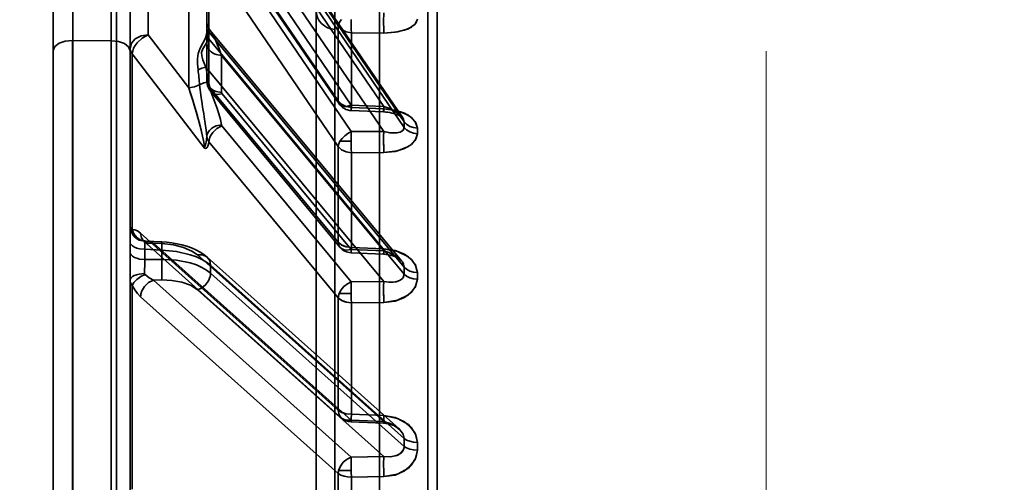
# Model space of a CAD drawing. Header units: millimetres. Extents: x -1465 to 393277, y -3788 to 454312.
# Tile 191 of 256: x 35711 to 35762, y 11073 to 11097. Entities that reach past the tile are written whole.
import ezdxf

# ---------------------------------------------------------------- set-up
doc = ezdxf.new("R2010")
doc.units = ezdxf.units.MM
doc.header["$XCLIPFRAME"] = 2
doc.linetypes.add('DASHED', pattern=[0.75, 0.5, -0.25])
for name, color, linetype in [('AHU03-3-68634OBJ', 8, 'Continuous'), ('EC-MTR_250-0_7OBJ', 8, 'Continuous'), ('Konstrukcja - Siatka mod', 8, 'Continuous')]:
    doc.layers.add(name, color=color, linetype=linetype)
picture_1 = doc.add_image_def('image3.bmp', size_in_pixel=(1540, 807))

msp = doc.modelspace()

# ---------------------------------------------------------------- linework, layer by layer
at = {"layer": 'AHU03-3-68634OBJ', "color": 8, "linetype": 'Continuous', "lineweight": 35, "ltscale": 100}
msp.add_line((35712.839, 10914.69), (35712.839, 11182.69), dxfattribs=at)
at = {"layer": 'EC-MTR_250-0_7OBJ', "color": 8, "linetype": 'Continuous', "lineweight": 35, "ltscale": 100}
for p, q in [((35717.389, 11113.588), (35727.689, 11096.322)), ((35716.139, 10981.556), (35716.139, 11108.076)), ((35720.839, 11096.256), (35720.839, 11106.285)), ((35731.057, 11091.513), (35720.854, 11106.498)), ((35720.929, 11106.293), (35731.127, 11091.316)), ((35720.795, 11105.723), (35730.062, 11092.112)), ((35720.931, 11105.997), (35731.127, 11091.023)), ((35713.857, 11095.561), (35713.857, 11105.121)), ((35715.857, 11104.553), (35715.857, 11057.533)), ((35721.611, 11103.216), (35730.062, 11090.805)), ((35732.353, 11050.821), (35732.353, 11103.159)), ((35732.839, 11050.842), (35732.839, 11102.66)), ((35720.947, 11102.313), (35727.689, 11092.404)), ((35720.993, 11102.158), (35727.736, 11092.25)), ((35721.627, 11102.089), (35728.369, 11092.182)), ((35719.902, 11093.083), (35719.903, 11100.626)), ((35721.635, 11100.697), (35728.369, 11090.8)), ((35727.513, 11096.131), (35727.513, 11101.012)), ((35717.777, 11095.856), (35717.777, 11100.403)), ((35726.539, 11100.012), (35726.539, 11050.676)), ((35720.954, 11099.919), (35727.689, 11090.025)), ((35720.954, 11093.162), (35720.954, 11099.919)), ((35729.839, 11099.54), (35729.839, 10997.84)), ((35712.839, 11098.679), (35712.839, 11058.919)), ((35716.839, 11098.704), (35716.839, 11085.044)), ((35720.845, 11096.488), (35720.839, 11096.581)), ((35720.861, 11096.396), (35720.845, 11096.488)), ((35720.839, 11095.967), (35720.839, 11096.256)), ((35720.839, 11093.465), (35720.839, 11095.967)), ((35720.888, 11096.307), (35720.861, 11096.397)), ((35720.924, 11096.222), (35720.887, 11096.308)), ((35720.97, 11096.143), (35720.923, 11096.223)), ((35720.931, 11096.019), (35731.127, 11083.73)), ((35720.931, 11095.731), (35720.931, 11096.019)), ((35721.023, 11096.072), (35720.969, 11096.145)), ((35730.985, 11084.065), (35721.021, 11096.075)), ((35727.513, 11096.131), (35727.513, 11001.248)), ((35727.689, 11092.404), (35727.689, 11096.322)), ((35728.376, 11092.065), (35728.376, 11095.952)), ((35730.069, 11095.942), (35728.376, 11095.952)), ((35728.376, 11095.952), (35730.069, 11095.942)), ((35713.839, 11063.091), (35713.839, 11095.561)), ((35713.857, 11095.561), (35715.857, 11095.542)), ((35713.857, 11063.091), (35713.857, 11095.561)), ((35719.902, 11093.083), (35717.777, 11095.856)), ((35717.777, 11095.856), (35719.902, 11093.083)), ((35720.929, 11095.665), (35731.127, 11083.373)), ((35716.954, 11094.865), (35720.724, 11089.948)), ((35716.954, 11085.702), (35716.954, 11094.865)), ((35721.611, 11094.771), (35730.062, 11084.585)), ((35721.611, 11092.837), (35721.611, 11094.771)), ((35720.795, 11094.163), (35730.062, 11082.992)), ((35720.908, 11093.123), (35720.947, 11093.043)), ((35720.954, 11093.162), (35727.689, 11085.038)), ((35721.047, 11092.895), (35727.781, 11084.774)), ((35721.635, 11092.779), (35728.369, 11084.657)), ((35728.364, 11091.901), (35730.057, 11091.831)), ((35730.062, 11092.112), (35728.369, 11092.182)), ((35728.376, 11092.065), (35730.069, 11091.996)), ((35730.069, 11091.996), (35728.376, 11092.065)), ((35730.057, 11091.831), (35730.17, 11091.824)), ((35730.057, 11091.831), (35730.17, 11091.824)), ((35730.17, 11091.824), (35730.281, 11091.811)), ((35730.28, 11091.811), (35730.388, 11091.793)), ((35730.387, 11091.793), (35730.49, 11091.772)), ((35730.489, 11091.772), (35730.587, 11091.746)), ((35730.586, 11091.747), (35730.677, 11091.718)), ((35730.677, 11091.718), (35730.76, 11091.688)), ((35730.759, 11091.689), (35730.834, 11091.657)), ((35730.834, 11091.657), (35730.898, 11091.625)), ((35730.898, 11091.625), (35730.951, 11091.595)), ((35730.951, 11091.596), (35730.993, 11091.568)), ((35721.627, 11091.105), (35728.369, 11082.974)), ((35730.062, 11090.805), (35728.369, 11090.8)), ((35720.947, 11090.268), (35727.689, 11082.139)), ((35727.781, 11090.305), (35728.363, 11090.305)), ((35727.689, 11085.038), (35727.689, 11090.025)), ((35728.376, 11089.704), (35730.069, 11089.708)), ((35728.376, 11089.704), (35730.069, 11089.708)), ((35728.376, 11084.756), (35728.376, 11089.704)), ((35717.389, 11085.508), (35727.689, 11076.276)), ((35717.534, 11085.119), (35717.535, 11085.119)), ((35717.535, 11085.119), (35717.545, 11085.112)), ((35717.558, 11085.109), (35717.542, 11085.115)), ((35716.839, 11085.044), (35716.839, 11084.506)), ((35717.545, 11085.112), (35717.562, 11085.097)), ((35717.563, 11085.097), (35727.863, 11075.867)), ((35717.611, 11084.667), (35718.49, 11084.626)), ((35717.611, 11084.129), (35717.611, 11084.667)), ((35717.673, 11085.087), (35718.5, 11085.048)), ((35718.069, 11084.98), (35718.49, 11084.961)), ((35718.069, 11084.98), (35728.369, 11075.751)), ((35718.49, 11084.141), (35718.49, 11084.626)), ((35730.062, 11084.585), (35728.369, 11084.657)), ((35728.376, 11084.756), (35730.069, 11084.685)), ((35716.839, 11084.506), (35716.839, 11057.686)), ((35717.611, 11084.129), (35718.49, 11084.141)), ((35720.36, 11084.369), (35730.062, 11075.679)), ((35730.858, 11075.304), (35720.866, 11084.253)), ((35728.363, 11084.485), (35730.056, 11084.413)), ((35730.056, 11084.413), (35730.187, 11084.403)), ((35721.04, 11083.832), (35731.127, 11074.798)), ((35721.04, 11083.425), (35721.04, 11083.832)), ((35718.069, 11083.06), (35718.49, 11083.066)), ((35721.04, 11083.425), (35731.127, 11074.391)), ((35716.954, 11072.166), (35716.954, 11082.785)), ((35718.069, 11083.06), (35728.369, 11073.831)), ((35720.36, 11082.551), (35730.062, 11073.862)), ((35730.062, 11082.992), (35728.369, 11082.974)), ((35717.389, 11082.195), (35727.689, 11072.968)), ((35727.689, 11076.276), (35727.689, 11082.139)), ((35727.736, 11082.366), (35728.364, 11082.366)), ((35730.069, 11081.897), (35728.376, 11081.88)), ((35728.376, 11081.88), (35730.069, 11081.897)), ((35728.376, 11076.062), (35728.376, 11081.88)), ((35730.069, 11075.991), (35728.376, 11076.062)), ((35728.363, 11075.663), (35730.056, 11075.592)), ((35730.062, 11075.679), (35728.369, 11075.751)), ((35730.056, 11075.592), (35730.17, 11075.583)), ((35730.169, 11075.583), (35730.28, 11075.565)), ((35730.279, 11075.565), (35730.387, 11075.539)), ((35730.385, 11075.54), (35730.488, 11075.507)), ((35730.487, 11075.508), (35730.583, 11075.47)), ((35731.127, 11074.798), (35731.127, 11074.391)), ((35731.814, 11074.192), (35731.814, 11074.594)), ((35730.062, 11073.862), (35728.369, 11073.831)), ((35727.689, 11066.453), (35727.689, 11072.968)), ((35727.71, 11073.132), (35728.367, 11073.132)), ((35730.069, 11072.81), (35728.376, 11072.78)), ((35728.376, 11066.315), (35728.376, 11072.78))]:
    msp.add_line(p, q, dxfattribs=at)
at = {"layer": 'EC-MTR_250-0_7OBJ', "color": 8, "linetype": 'Continuous', "lineweight": 35, "ltscale": 100, "flags": 128}
for points in [[(35727.863, 11096.644), (35727.79, 11096.557), (35727.736, 11096.473), (35727.702, 11096.393), (35727.689, 11096.322)], [(35728.376, 11095.952), (35728.373, 11096.013), (35728.37, 11096.078), (35728.368, 11096.145), (35728.366, 11096.213), (35728.365, 11096.279), (35728.364, 11096.342), (35728.364, 11096.402), (35728.363, 11096.458), (35728.363, 11096.511), (35728.363, 11096.562), (35728.363, 11096.609), (35728.363, 11096.644)], [(35730.056, 11096.634), (35730.056, 11096.421), (35730.058, 11096.223), (35730.063, 11096.06), (35730.069, 11095.942)], [(35731.814, 11096.67), (35731.698, 11096.406), (35731.344, 11096.168), (35730.78, 11096.001), (35730.069, 11095.942)], [(35730.069, 11095.942), (35730.649, 11095.98), (35731.14, 11096.09), (35731.513, 11096.256), (35731.74, 11096.456), (35731.814, 11096.67)], [(35720.386, 11094.028), (35720.361, 11094.336), (35720.359, 11094.603), (35720.396, 11094.877), (35720.493, 11095.146), (35720.641, 11095.415), (35720.775, 11095.682), (35720.838, 11095.929)], [(35720.839, 11095.967), (35720.839, 11095.954), (35720.839, 11095.941), (35720.838, 11095.929)], [(35720.838, 11095.929), (35720.861, 11095.795), (35720.929, 11095.665)], [(35720.839, 11096.256), (35720.845, 11096.196), (35720.863, 11096.135), (35720.892, 11096.075), (35720.931, 11096.019)], [(35721.028, 11096.066), (35721.003, 11096.094), (35720.982, 11096.112), (35720.964, 11096.119), (35720.949, 11096.114), (35720.939, 11096.095), (35720.933, 11096.063), (35720.931, 11096.019)], [(35720.94, 11096.093), (35720.931, 11096.019)], [(35720.99, 11096.105), (35720.959, 11096.115), (35720.94, 11096.093)], [(35721.02, 11096.076), (35720.99, 11096.105)], [(35721.04, 11096.05), (35721.02, 11096.076)], [(35721.611, 11094.771), (35721.535, 11094.974), (35721.465, 11095.153), (35721.4, 11095.312), (35721.342, 11095.451), (35721.289, 11095.574), (35721.24, 11095.681), (35721.196, 11095.774), (35721.156, 11095.854), (35721.12, 11095.923), (35721.086, 11095.981), (35721.055, 11096.029), (35721.028, 11096.066)], [(35721.611, 11094.771), (35721.534, 11094.978), (35721.46, 11095.167), (35721.391, 11095.337), (35721.328, 11095.487), (35721.27, 11095.618), (35721.216, 11095.734), (35721.155, 11095.857), (35721.106, 11095.947), (35721.068, 11096.009), (35721.04, 11096.05)], [(35728.376, 11095.952), (35728.101, 11096.001), (35727.862, 11096.13), (35727.689, 11096.322)], [(35713.839, 11095.561), (35713.462, 11095.522), (35713.143, 11095.411), (35712.92, 11095.239), (35712.839, 11095.03)], [(35715.857, 11095.542), (35716.23, 11095.5), (35716.542, 11095.389), (35716.761, 11095.218), (35716.839, 11095.011)], [(35716.839, 11095.15), (35716.91, 11095.41), (35717.111, 11095.634), (35717.414, 11095.79), (35717.777, 11095.856)], [(35717.777, 11095.856), (35717.467, 11095.678), (35717.205, 11095.432), (35717.103, 11095.292), (35717.026, 11095.148), (35716.954, 11094.865)], [(35716.954, 11094.865), (35717.026, 11095.148), (35717.103, 11095.292), (35717.205, 11095.432), (35717.467, 11095.678), (35717.777, 11095.856)], [(35720.929, 11095.665), (35720.862, 11095.479), (35720.751, 11095.309), (35720.626, 11095.122), (35720.563, 11094.927), (35720.574, 11094.749), (35720.63, 11094.547), (35720.7, 11094.369), (35720.795, 11094.163)], [(35720.839, 11095.398), (35720.852, 11095.288), (35720.891, 11095.176), (35720.962, 11095.065), (35721.061, 11094.965), (35721.184, 11094.882), (35721.323, 11094.822), (35721.611, 11094.771)], [(35721.611, 11094.771), (35721.323, 11094.822), (35721.185, 11094.882), (35721.062, 11094.964), (35720.963, 11095.064), (35720.892, 11095.175), (35720.852, 11095.288), (35720.839, 11095.398)], [(35720.931, 11095.731), (35720.931, 11095.708), (35720.931, 11095.686), (35720.929, 11095.665)], [(35716.954, 11094.865), (35716.891, 11094.955), (35716.852, 11095.051), (35716.839, 11095.15)], [(35716.839, 11095.15), (35716.852, 11095.052), (35716.891, 11094.956), (35716.954, 11094.865)], [(35720.795, 11094.163), (35720.58, 11094.116), (35720.386, 11094.028)], [(35720.795, 11094.163), (35720.581, 11094.116), (35720.386, 11094.028)], [(35720.795, 11094.163), (35720.83, 11093.982), (35720.932, 11093.401)], [(35720.462, 11093.235), (35720.683, 11093.346), (35720.932, 11093.401)], [(35720.839, 11093.464), (35720.844, 11093.378), (35720.857, 11093.291), (35720.878, 11093.206), (35720.908, 11093.123), (35720.947, 11093.043), (35720.993, 11092.967), (35721.047, 11092.895)], [(35720.839, 11093.464), (35720.869, 11093.308), (35720.954, 11093.162)], [(35720.839, 11093.464), (35720.852, 11093.352), (35720.893, 11093.238), (35720.965, 11093.128), (35721.064, 11093.028), (35721.187, 11092.947), (35721.325, 11092.887), (35721.611, 11092.837)], [(35721.603, 11091.157), (35721.554, 11091.441), (35721.473, 11091.723), (35721.374, 11092.002), (35721.322, 11092.141), (35721.269, 11092.28), (35721.217, 11092.419), (35721.166, 11092.558), (35721.071, 11092.838), (35720.931, 11093.401)], [(35720.931, 11093.401), (35721.071, 11092.837), (35721.166, 11092.558), (35721.217, 11092.419), (35721.269, 11092.28), (35721.321, 11092.141), (35721.374, 11092.002), (35721.473, 11091.722), (35721.553, 11091.441), (35721.602, 11091.157)], [(35720.462, 11093.235), (35720.202, 11093.13), (35719.902, 11093.083)], [(35720.724, 11089.948), (35720.704, 11090.138), (35720.666, 11090.348), (35720.62, 11090.566), (35720.563, 11090.813), (35720.509, 11091.028), (35720.448, 11091.261), (35720.372, 11091.543), (35720.298, 11091.804), (35720.216, 11092.083), (35720.108, 11092.44), (35719.978, 11092.852), (35719.902, 11093.083)], [(35719.902, 11093.083), (35719.98, 11092.845), (35720.114, 11092.42), (35720.22, 11092.068), (35720.302, 11091.79), (35720.377, 11091.524), (35720.452, 11091.246), (35720.512, 11091.016), (35720.567, 11090.798), (35720.622, 11090.558), (35720.668, 11090.341), (35720.705, 11090.13), (35720.724, 11089.948)], [(35720.462, 11093.236), (35720.54, 11092.584), (35720.593, 11092.25), (35720.621, 11092.081), (35720.65, 11091.911), (35720.679, 11091.739), (35720.708, 11091.565), (35720.763, 11091.218), (35720.808, 11090.878), (35720.835, 11090.554)], [(35721.635, 11092.779), (35721.384, 11092.745), (35721.263, 11092.762), (35721.155, 11092.805), (35721.068, 11092.872), (35721.005, 11092.958), (35720.954, 11093.162)], [(35721.617, 11092.807), (35721.611, 11092.837)], [(35721.635, 11092.779), (35721.617, 11092.807)], [(35727.689, 11092.404), (35727.704, 11092.315), (35727.744, 11092.239), (35727.807, 11092.18), (35727.891, 11092.139), (35727.993, 11092.119), (35728.11, 11092.119), (35728.369, 11092.182)], [(35728.376, 11092.065), (35728.101, 11092.11), (35727.862, 11092.228), (35727.689, 11092.404)], [(35728.368, 11091.93), (35728.364, 11091.905), (35728.364, 11091.993), (35728.369, 11092.182)], [(35728.376, 11092.065), (35728.368, 11091.93)], [(35730.057, 11091.831), (35730.056, 11091.843), (35730.056, 11091.863), (35730.056, 11091.876), (35730.056, 11091.892), (35730.056, 11091.91), (35730.057, 11091.952), (35730.059, 11092), (35730.06, 11092.054), (35730.062, 11092.112)], [(35730.069, 11091.996), (35730.067, 11091.961), (35730.065, 11091.929), (35730.063, 11091.9), (35730.062, 11091.876), (35730.06, 11091.857), (35730.059, 11091.843), (35730.057, 11091.832)], [(35730.062, 11092.112), (35730.326, 11092.018), (35730.559, 11091.91), (35730.759, 11091.79), (35730.92, 11091.665), (35731.031, 11091.548), (35731.091, 11091.454), (35731.127, 11091.316)], [(35730.069, 11091.996), (35730.649, 11091.921), (35731.14, 11091.762), (35731.513, 11091.536), (35731.74, 11091.268), (35731.814, 11090.983)], [(35731.814, 11090.984), (35731.698, 11091.335), (35731.344, 11091.655), (35730.78, 11091.889), (35730.069, 11091.996)], [(35730.993, 11091.568), (35731.024, 11091.544), (35731.045, 11091.526), (35731.056, 11091.514)], [(35731.814, 11090.983), (35731.609, 11091.009), (35731.413, 11091.077), (35731.247, 11091.184), (35731.127, 11091.316)], [(35720.835, 11090.554), (35720.856, 11090.659), (35720.903, 11090.766), (35720.977, 11090.869), (35721.076, 11090.962), (35721.195, 11091.041), (35721.328, 11091.1), (35721.604, 11091.157)], [(35721.627, 11091.105), (35721.366, 11090.966), (35721.147, 11090.759), (35721.063, 11090.64), (35721, 11090.515), (35720.947, 11090.268)], [(35721.604, 11091.157), (35721.608, 11091.139), (35721.615, 11091.122), (35721.627, 11091.105)], [(35727.781, 11090.305), (35727.889, 11090.451), (35728.029, 11090.588), (35728.193, 11090.707), (35728.369, 11090.8)], [(35728.363, 11090.305), (35728.363, 11090.343), (35728.363, 11090.39), (35728.363, 11090.439), (35728.364, 11090.492), (35728.364, 11090.549), (35728.365, 11090.609), (35728.366, 11090.672), (35728.367, 11090.736), (35728.369, 11090.8)], [(35730.062, 11090.805), (35730.057, 11090.58), (35730.056, 11090.309)], [(35730.069, 11089.708), (35730.061, 11089.936), (35730.056, 11090.236), (35730.057, 11090.547), (35730.062, 11090.805)], [(35730.062, 11090.805), (35730.326, 11090.749), (35730.559, 11090.728), (35730.759, 11090.738), (35730.92, 11090.778), (35731.031, 11090.837), (35731.091, 11090.9), (35731.127, 11091.023)], [(35730.062, 11090.805), (35730.36, 11090.744), (35730.704, 11090.732), (35730.925, 11090.78), (35731.079, 11090.884), (35731.127, 11091.023)], [(35731.127, 11091.023), (35731.247, 11090.892), (35731.413, 11090.787), (35731.609, 11090.719), (35731.814, 11090.695)], [(35720.835, 11090.554), (35720.822, 11090.393), (35720.8, 11090.245), (35720.766, 11090.108), (35720.742, 11090.031), (35720.724, 11089.948)], [(35720.724, 11089.948), (35720.742, 11090.031), (35720.766, 11090.108), (35720.8, 11090.245), (35720.822, 11090.392), (35720.835, 11090.554)], [(35720.724, 11089.948), (35720.777, 11089.926), (35720.825, 11089.94), (35720.866, 11089.982), (35720.902, 11090.052), (35720.928, 11090.143), (35720.947, 11090.268)], [(35720.947, 11090.268), (35720.87, 11090.407), (35720.835, 11090.554)], [(35727.781, 11090.305), (35727.714, 11090.16), (35727.689, 11090.025)], [(35728.363, 11090.305), (35728.363, 11090.27), (35728.364, 11090.225), (35728.364, 11090.178), (35728.364, 11090.129), (35728.365, 11090.076), (35728.366, 11090.019), (35728.367, 11089.959), (35728.369, 11089.897), (35728.371, 11089.832), (35728.373, 11089.768), (35728.376, 11089.704)], [(35730.056, 11090.309), (35730.06, 11089.967), (35730.069, 11089.708)], [(35731.814, 11090.695), (35731.698, 11090.339), (35731.344, 11090.019), (35730.78, 11089.793), (35730.069, 11089.708)], [(35730.069, 11089.708), (35730.649, 11089.764), (35731.14, 11089.914), (35731.513, 11090.138), (35731.74, 11090.407), (35731.814, 11090.694)], [(35728.376, 11089.704), (35728.101, 11089.747), (35727.862, 11089.858), (35727.689, 11090.025)], [(35716.954, 11085.702), (35716.891, 11085.759), (35716.852, 11085.817), (35716.839, 11085.874)], [(35716.839, 11085.874), (35716.893, 11085.59), (35716.963, 11085.452), (35717.06, 11085.327), (35717.181, 11085.225), (35717.317, 11085.149), (35717.601, 11085.083)], [(35717.624, 11085.087), (35717.404, 11085.142), (35717.199, 11085.276), (35717.043, 11085.473), (35716.954, 11085.702)], [(35717.389, 11085.508), (35717.232, 11085.625), (35717.087, 11085.689), (35716.954, 11085.702)], [(35717.389, 11085.508), (35717.442, 11085.261), (35717.505, 11085.158), (35717.589, 11085.075), (35717.691, 11085.013), (35717.808, 11084.976), (35718.069, 11084.98)], [(35717.673, 11085.087), (35717.624, 11085.092), (35717.584, 11085.1), (35717.558, 11085.109), (35717.542, 11085.115)], [(35717.611, 11084.667), (35717.325, 11084.697), (35717.187, 11084.733), (35717.064, 11084.782), (35716.965, 11084.841), (35716.893, 11084.908), (35716.852, 11084.976), (35716.839, 11085.044)], [(35717.601, 11085.083), (35717.6, 11085.064), (35717.6, 11085.035), (35717.602, 11084.946), (35717.606, 11084.822), (35717.611, 11084.667)], [(35717.601, 11085.083), (35717.612, 11085.086), (35717.624, 11085.087)], [(35717.673, 11085.087), (35717.866, 11085.054), (35718.069, 11084.98)], [(35718.069, 11084.98), (35717.866, 11085.054), (35717.673, 11085.087)], [(35718.5, 11085.048), (35718.501, 11085.031), (35718.501, 11085.017), (35718.501, 11085), (35718.501, 11084.979), (35718.501, 11084.954), (35718.5, 11084.927), (35718.498, 11084.863), (35718.496, 11084.789), (35718.493, 11084.709), (35718.49, 11084.626)], [(35718.49, 11084.961), (35718.493, 11084.997), (35718.494, 11085.012), (35718.496, 11085.024), (35718.497, 11085.034), (35718.499, 11085.046)], [(35718.49, 11084.961), (35719.106, 11084.892), (35719.621, 11084.762), (35720.062, 11084.575), (35720.36, 11084.369)], [(35721.04, 11083.832), (35720.832, 11083.993), (35720.582, 11084.138), (35720.296, 11084.268), (35719.979, 11084.38), (35719.268, 11084.547), (35718.49, 11084.626)], [(35720.037, 11084.739), (35719.793, 11084.824), (35719.54, 11084.896), (35719.282, 11084.954), (35719.021, 11084.998), (35718.759, 11085.03), (35718.5, 11085.048)], [(35720.866, 11084.252), (35720.689, 11084.394), (35720.491, 11084.522), (35720.272, 11084.638), (35720.037, 11084.739)], [(35728.376, 11084.757), (35728.101, 11084.794), (35727.862, 11084.892), (35727.689, 11085.038)], [(35727.689, 11085.038), (35727.704, 11084.927), (35727.744, 11084.829), (35727.807, 11084.746), (35727.891, 11084.683), (35727.993, 11084.642), (35728.11, 11084.623), (35728.369, 11084.657)], [(35728.376, 11084.756), (35728.106, 11084.793), (35727.867, 11084.889), (35727.689, 11085.038)], [(35728.376, 11084.756), (35728.368, 11084.571), (35728.364, 11084.489), (35728.364, 11084.518), (35728.369, 11084.657)], [(35730.062, 11084.585), (35730.06, 11084.544), (35730.059, 11084.508), (35730.058, 11084.476), (35730.057, 11084.45), (35730.056, 11084.43), (35730.056, 11084.418), (35730.058, 11084.447), (35730.059, 11084.473), (35730.061, 11084.505), (35730.064, 11084.587), (35730.069, 11084.685)], [(35730.069, 11084.685), (35730.649, 11084.598), (35731.14, 11084.406), (35731.513, 11084.131), (35731.74, 11083.804), (35731.814, 11083.458)], [(35731.814, 11083.457), (35731.698, 11083.886), (35731.344, 11084.276), (35730.78, 11084.559), (35730.069, 11084.685)], [(35716.839, 11084.506), (35716.852, 11084.439), (35716.893, 11084.37), (35716.965, 11084.304), (35717.064, 11084.244), (35717.187, 11084.195), (35717.325, 11084.159), (35717.611, 11084.129)], [(35717.602, 11083.752), (35717.604, 11083.849), (35717.611, 11084.129)], [(35718.49, 11084.141), (35719.268, 11084.094), (35719.979, 11083.952), (35720.296, 11083.849), (35720.582, 11083.725), (35720.832, 11083.584), (35721.04, 11083.425)], [(35721.04, 11083.832), (35720.993, 11084.075), (35720.843, 11084.272), (35720.613, 11084.374), (35720.36, 11084.369)], [(35730.062, 11084.585), (35730.326, 11084.5), (35730.559, 11084.394), (35730.759, 11084.27), (35730.92, 11084.135), (35731.031, 11084.004), (35731.091, 11083.896), (35731.127, 11083.73)], [(35730.183, 11084.403), (35730.313, 11084.383), (35730.434, 11084.355), (35730.546, 11084.322), (35730.647, 11084.283), (35730.737, 11084.242), (35730.814, 11084.2), (35730.877, 11084.158), (35730.927, 11084.12), (35730.966, 11084.085), (35730.993, 11084.054)], [(35730.305, 11084.385), (35730.422, 11084.358), (35730.532, 11084.326), (35730.633, 11084.289), (35730.723, 11084.249), (35730.802, 11084.207), (35730.868, 11084.165), (35730.922, 11084.124), (35730.963, 11084.087), (35730.993, 11084.055)], [(35718.5, 11083.764), (35718.501, 11083.548), (35718.5, 11083.347), (35718.496, 11083.183), (35718.49, 11083.066)], [(35731.127, 11083.73), (35731.247, 11083.622), (35731.413, 11083.534), (35731.609, 11083.478), (35731.814, 11083.457)], [(35717.601, 11083.402), (35717.317, 11083.373), (35717.181, 11083.339), (35717.06, 11083.294), (35716.963, 11083.239), (35716.893, 11083.178), (35716.852, 11083.115), (35716.839, 11083.052)], [(35716.954, 11082.785), (35717.043, 11082.936), (35717.199, 11083.097), (35717.404, 11083.242), (35717.624, 11083.353)], [(35717.624, 11083.353), (35717.611, 11083.368), (35717.604, 11083.385), (35717.601, 11083.402)], [(35717.624, 11083.353), (35717.838, 11083.185), (35718.069, 11083.06)], [(35718.069, 11083.06), (35717.838, 11083.185), (35717.624, 11083.353)], [(35720.36, 11082.551), (35719.994, 11082.787), (35719.545, 11082.947), (35719.009, 11083.043), (35718.49, 11083.066)], [(35720.36, 11082.551), (35720.57, 11082.644), (35720.772, 11082.805), (35720.929, 11083.018), (35721.019, 11083.249)], [(35721.019, 11083.249), (35721.029, 11083.295), (35721.04, 11083.425)], [(35730.062, 11082.992), (35730.326, 11082.954), (35730.559, 11082.955), (35730.759, 11082.989), (35730.92, 11083.054), (35731.031, 11083.138), (35731.091, 11083.22), (35731.127, 11083.373)], [(35730.062, 11082.992), (35730.36, 11082.952), (35730.704, 11082.976), (35730.925, 11083.057), (35731.079, 11083.2), (35731.127, 11083.373)], [(35730.069, 11081.897), (35730.649, 11081.969), (35731.14, 11082.154), (35731.513, 11082.427), (35731.74, 11082.755), (35731.814, 11083.105)], [(35731.814, 11083.104), (35731.698, 11082.673), (35731.344, 11082.283), (35730.78, 11082.005), (35730.069, 11081.897)], [(35731.814, 11083.105), (35731.609, 11083.125), (35731.413, 11083.18), (35731.247, 11083.266), (35731.127, 11083.373)], [(35716.839, 11083.052), (35716.852, 11082.96), (35716.89, 11082.87), (35716.954, 11082.785)], [(35716.954, 11082.785), (35717.086, 11082.559), (35717.232, 11082.359), (35717.389, 11082.195)], [(35717.389, 11082.195), (35717.442, 11082.469), (35717.589, 11082.728), (35717.808, 11082.935), (35718.069, 11083.06)], [(35727.736, 11082.366), (35727.837, 11082.556), (35727.984, 11082.73), (35728.167, 11082.873), (35728.369, 11082.974)], [(35728.369, 11082.974), (35728.367, 11082.91), (35728.366, 11082.844), (35728.365, 11082.779), (35728.364, 11082.715), (35728.363, 11082.654), (35728.363, 11082.597), (35728.363, 11082.543), (35728.363, 11082.493), (35728.364, 11082.445), (35728.364, 11082.401), (35728.364, 11082.366)], [(35730.069, 11081.897), (35730.061, 11082.156), (35730.056, 11082.468), (35730.057, 11082.767), (35730.062, 11082.992)], [(35717.41, 11082.362), (35717.401, 11082.32), (35717.389, 11082.195)], [(35727.736, 11082.366), (35727.716, 11082.308), (35727.689, 11082.139)], [(35728.376, 11081.88), (35728.114, 11081.911), (35727.879, 11081.995), (35727.689, 11082.139)], [(35728.376, 11081.88), (35728.101, 11081.914), (35727.862, 11082.004), (35727.689, 11082.139)], [(35728.364, 11082.366), (35728.365, 11082.328), (35728.365, 11082.282), (35728.366, 11082.234), (35728.367, 11082.183), (35728.368, 11082.127), (35728.37, 11082.068), (35728.372, 11082.006), (35728.374, 11081.943), (35728.376, 11081.88)], [(35728.376, 11081.88), (35728.374, 11081.943), (35728.372, 11082.006), (35728.37, 11082.068), (35728.368, 11082.127), (35728.367, 11082.183), (35728.366, 11082.235), (35728.365, 11082.282), (35728.365, 11082.328), (35728.364, 11082.366)], [(35730.057, 11082.384), (35730.062, 11082.118), (35730.069, 11081.897)], [(35728.376, 11076.062), (35728.101, 11076.09), (35727.862, 11076.165), (35727.689, 11076.276)], [(35727.689, 11076.276), (35727.862, 11076.164), (35728.101, 11076.09), (35728.376, 11076.062)], [(35727.689, 11076.276), (35727.744, 11076.029), (35727.807, 11075.927), (35727.891, 11075.844), (35727.993, 11075.783), (35728.11, 11075.747), (35728.369, 11075.751)], [(35728.376, 11076.062), (35728.368, 11075.834), (35728.364, 11075.696), (35728.364, 11075.667), (35728.369, 11075.751)], [(35730.056, 11075.592), (35730.056, 11075.603), (35730.056, 11075.621), (35730.056, 11075.637), (35730.057, 11075.657), (35730.058, 11075.68), (35730.058, 11075.706), (35730.061, 11075.766), (35730.063, 11075.835), (35730.066, 11075.911), (35730.069, 11075.991)], [(35730.062, 11075.679), (35730.06, 11075.65), (35730.059, 11075.626), (35730.058, 11075.608), (35730.057, 11075.596), (35730.056, 11075.625), (35730.057, 11075.651), (35730.058, 11075.685), (35730.059, 11075.725), (35730.061, 11075.77), (35730.062, 11075.821), (35730.064, 11075.875), (35730.069, 11075.991)], [(35731.814, 11074.594), (35731.698, 11075.084), (35731.344, 11075.529), (35730.78, 11075.851), (35730.069, 11075.991)], [(35730.069, 11075.991), (35730.649, 11075.895), (35731.14, 11075.677), (35731.513, 11075.364), (35731.74, 11074.99), (35731.814, 11074.594)], [(35730.062, 11075.679), (35730.061, 11075.66), (35730.06, 11075.643), (35730.059, 11075.628), (35730.058, 11075.616), (35730.058, 11075.606), (35730.057, 11075.595)], [(35730.062, 11075.679), (35730.398, 11075.58), (35730.691, 11075.43), (35730.926, 11075.238), (35731.075, 11075.021), (35731.127, 11074.798)], [(35730.582, 11075.47), (35730.67, 11075.427), (35730.75, 11075.381)], [(35730.67, 11075.427), (35730.75, 11075.381), (35730.819, 11075.332), (35730.877, 11075.284)], [(35731.096, 11074.225), (35731.113, 11074.278), (35731.124, 11074.334), (35731.127, 11074.391)], [(35731.814, 11074.594), (35731.609, 11074.61), (35731.413, 11074.652), (35731.247, 11074.717), (35731.127, 11074.798)], [(35731.127, 11074.391), (35731.247, 11074.312), (35731.413, 11074.248), (35731.609, 11074.207), (35731.814, 11074.192)], [(35728.369, 11073.831), (35728.147, 11073.73), (35727.95, 11073.569), (35727.8, 11073.362), (35727.71, 11073.132)], [(35728.367, 11073.132), (35728.366, 11073.167), (35728.365, 11073.214), (35728.365, 11073.266), (35728.364, 11073.319), (35728.364, 11073.376), (35728.363, 11073.436), (35728.363, 11073.5), (35728.363, 11073.567), (35728.364, 11073.635), (35728.365, 11073.704), (35728.367, 11073.77), (35728.369, 11073.831)], [(35730.062, 11073.862), (35730.058, 11073.745), (35730.056, 11073.58), (35730.056, 11073.38), (35730.059, 11073.164)], [(35730.062, 11073.862), (35730.388, 11073.845), (35730.658, 11073.888), (35730.832, 11073.955), (35731.019, 11074.1), (35731.095, 11074.225)], [(35730.062, 11073.862), (35730.409, 11073.846), (35730.736, 11073.912), (35730.959, 11074.04), (35731.096, 11074.225)], [(35730.069, 11072.81), (35730.649, 11072.895), (35731.14, 11073.108), (35731.513, 11073.42), (35731.74, 11073.794), (35731.814, 11074.192)], [(35731.814, 11074.192), (35731.698, 11073.7), (35731.344, 11073.255), (35730.78, 11072.937), (35730.069, 11072.81)], [(35727.71, 11073.132), (35727.702, 11073.091), (35727.689, 11072.968)], [(35727.689, 11072.968), (35727.691, 11073.009), (35727.71, 11073.132)], [(35727.689, 11072.968), (35727.83, 11072.884), (35727.997, 11072.827), (35728.18, 11072.793), (35728.376, 11072.78)], [(35728.376, 11072.78), (35728.18, 11072.793), (35727.997, 11072.827), (35727.83, 11072.884), (35727.689, 11072.968)], [(35728.376, 11072.78), (35729.222, 11072.798), (35730.069, 11072.817)]]:
    msp.add_lwpolyline(points, dxfattribs=at)
at = {"layer": 'EC-MTR_250-0_7OBJ', "color": 8, "linetype": 'Continuous', "lineweight": 35, "ltscale": 100}
for centre, radius, start, end in [((35727.539, 11097.131), 1, 180, 268.5), ((35746.815, 11096.548), 16.759, 178.4618, 179.706), ((35679.14, 11089.666), 41.476, 4.9365, 6.0362), ((35681.913, 11089.933), 38.69, 4.8969, 6.0758), ((35728.397, 11092.7), 0.8, 214.2372, 267.6409), ((35772.957, 11091.169), 41.831, 179.7993, 180.2007), ((35772.742, 11091.169), 41.615, 179.7983, 180.2017), ((35772.444, 11090.839), 40.63, 179.7964, 180.2036), ((35772.235, 11090.839), 40.421, 179.7953, 180.2047), ((35717.64, 11084.413), 0.675, 87.2327, 91.3641), ((35717.641, 11084.429), 0.659, 87.1821, 91.4144), ((35728.397, 11085.285), 0.8, 219.6673, 267.5651), ((35732.424, 11083.564), 14.823, 177.817, 179.2754), ((35703.2, 11083.563), 15.301, 0.7542, 2.1659), ((35733.621, 11083.528), 16.021, 179.2001, 180.4509), ((35732.672, 11083.531), 15.072, 179.1607, 180.4903), ((35793.183, 11083.552), 62.056, 179.83517, 180.16483), ((35792.967, 11083.552), 61.841, 179.83459, 180.16541), ((35792.089, 11083.281), 60.275, 179.83275, 180.16725), ((35791.88, 11083.281), 60.066, 179.83217, 180.16783), ((35728.397, 11076.463), 0.8, 228.1389, 267.5833), ((35811.852, 11074.594), 80.725, 179.85543, 180.14457), ((35810.222, 11074.393), 78.408, 179.85331, 180.14669), ((35747.688, 11073.486), 19.324, 181.0472, 182.0934), ((35747.415, 11073.478), 19.051, 181.0397, 182.101), ((35749.663, 11073.526), 19.607, 181.0576, 182.091)]:
    msp.add_arc(centre, radius, start, end, dxfattribs=at)
at = {"layer": 'Konstrukcja - Siatka mod', "color": 8, "linetype": 'DASHED', "lineweight": 13, "ltscale": 100}
msp.add_line((35750, 2720), (35750, 19684.843), dxfattribs=at)

# ---------------------------------------------------------------- pictures from other files: only their frames are drawn
at = {"color": 8, "lineweight": 13}
image = msp.add_image(picture_1, insert=(35050, 10539.733), size_in_units=(1860, 974.456), dxfattribs=at)
image.set_boundary_path([(-0.5, -0.5), (1539.5, 806.5)])

doc.saveas('drawing.dxf')
